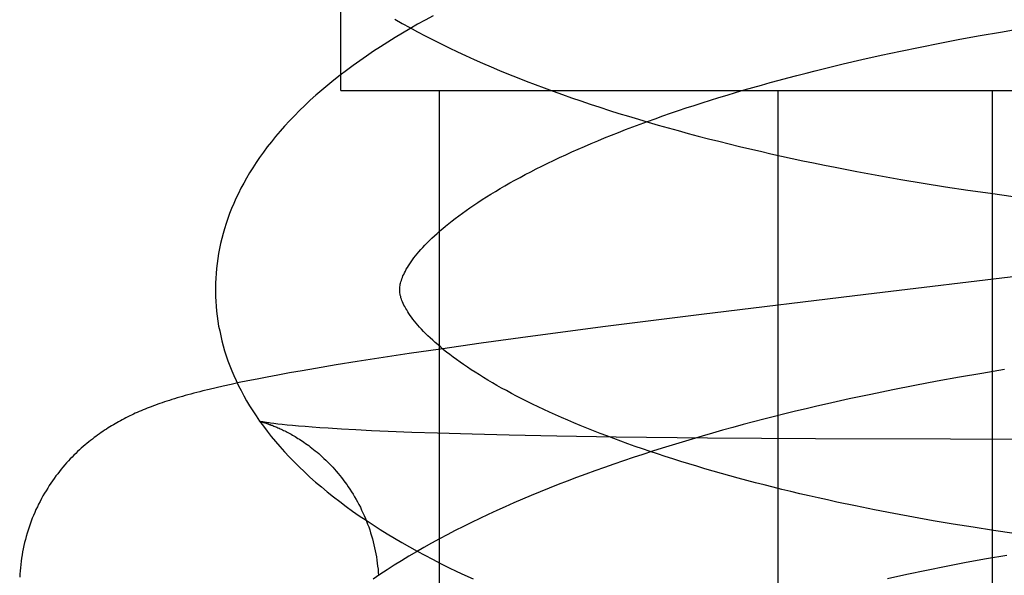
# Model space of a CAD drawing. Header units: inches. Extents: x 0 to 204, y 0 to 132.
# Tile 91 of 112: x 119.9451 to 120.052, y 49.2194 to 49.2797. Entities that reach past the tile are written whole.
import ezdxf

# ---------------------------------------------------------------- set-up
doc = ezdxf.new("R2010")
doc.units = ezdxf.units.IN
doc.header["$LTSCALE"] = 11.243375
doc.header["$MEASUREMENT"] = 0
doc.linetypes.add('HIDDEN', pattern=[0.2, 0.1, -0.1])
doc.layers.add('DEFAULT_2', color=8, linetype='HIDDEN')

msp = doc.modelspace()

# ---------------------------------------------------------------- linework, layer by layer
at = {"layer": 'DEFAULT_2', "color": 8, "linetype": 'HIDDEN'}
for p, q in [((119.97994, 49.27202), (119.97994, 49.64702)), ((120.05154, 49.27835), (120.05376, 49.27872)), ((120.04497, 49.27715), (120.04714, 49.27756)), ((120.04714, 49.27756), (120.04933, 49.27796)), ((120.04933, 49.27796), (120.05154, 49.27835)), ((120.03859, 49.27583), (120.04069, 49.27628)), ((120.04069, 49.27628), (120.04282, 49.27672)), ((120.04282, 49.27672), (120.04497, 49.27715)), ((120.03446, 49.27489), (120.03651, 49.27537)), ((120.03651, 49.27537), (120.03859, 49.27583)), ((120.03244, 49.2744), (120.03446, 49.27489)), ((119.97995, 49.27202), (120.3155, 49.27202)), ((119.99061, 49.27202), (119.99061, 49.11577)), ((120.02737, 49.27202), (120.02737, 49.11577)), ((120.05066, 49.27202), (120.05066, 49.11577)), ((120.03597, 49.26321), (120.03835, 49.26277)), ((120.03835, 49.26277), (120.04075, 49.26235)), ((120.04075, 49.26235), (120.04316, 49.26195)), ((120.04316, 49.26195), (120.04559, 49.26156)), ((120.04559, 49.26156), (120.04802, 49.26119)), ((120.04802, 49.26119), (120.05047, 49.26084)), ((120.05047, 49.26084), (120.05293, 49.26051)), ((120.03694, 49.24987), (120.01911, 49.24769)), ((120.01911, 49.24769), (120.00867, 49.24636)), ((120.00867, 49.24636), (120.00079, 49.24533)), ((120.00079, 49.24533), (119.99519, 49.24456)), ((119.99519, 49.24456), (119.99075, 49.24393)), ((119.98735, 49.24343), (119.98408, 49.24294)), ((119.99075, 49.24393), (119.98735, 49.24343)), ((119.97943, 49.2422), (119.97718, 49.24182)), ((119.98172, 49.24257), (119.97943, 49.2422)), ((119.98408, 49.24294), (119.98172, 49.24257)), ((119.97311, 49.2411), (119.97195, 49.24088)), ((119.97438, 49.24133), (119.97311, 49.2411)), ((119.97574, 49.24158), (119.97438, 49.24133)), ((119.97718, 49.24182), (119.97574, 49.24158)), ((120.04953, 49.24129), (120.04709, 49.24087)), ((120.05197, 49.2417), (120.04953, 49.24129)), ((119.96718, 49.2399), (119.9664, 49.23973)), ((119.96802, 49.24009), (119.96718, 49.2399)), ((119.96891, 49.24028), (119.96802, 49.24009)), ((119.96986, 49.24047), (119.96891, 49.24028)), ((119.97086, 49.24067), (119.96986, 49.24047)), ((119.97195, 49.24088), (119.97086, 49.24067)), ((120.04226, 49.23998), (120.03987, 49.2395)), ((120.04467, 49.24043), (120.04226, 49.23998)), ((120.04709, 49.24087), (120.04467, 49.24043)), ((119.96566, 49.23955), (119.96496, 49.23938)), ((119.9664, 49.23973), (119.96566, 49.23955)), ((120.03749, 49.23901), (120.03513, 49.23851)), ((120.03987, 49.2395), (120.03749, 49.23901)), ((120.03513, 49.23851), (120.03278, 49.23798)), ((119.97117, 49.23606), (119.97116, 49.23606)), ((119.97309, 49.23579), (119.97267, 49.23584)), ((119.97357, 49.23574), (119.97309, 49.23579)), ((119.9741, 49.23568), (119.97357, 49.23574)), ((119.9747, 49.23562), (119.9741, 49.23568)), ((119.97535, 49.23557), (119.9747, 49.23562)), ((119.97606, 49.23551), (119.97535, 49.23557)), ((119.97684, 49.23545), (119.97606, 49.23551)), ((119.97767, 49.23539), (119.97684, 49.23545)), ((119.97856, 49.23532), (119.97767, 49.23539)), ((119.98, 49.23524), (119.97856, 49.23532)), ((119.98157, 49.23515), (119.98, 49.23524)), ((119.98326, 49.23506), (119.98157, 49.23515)), ((119.98507, 49.23498), (119.98326, 49.23506)), ((119.98766, 49.23488), (119.98507, 49.23498)), ((119.99045, 49.23478), (119.98766, 49.23488)), ((119.9942, 49.23467), (119.99045, 49.23478)), ((119.99822, 49.23457), (119.9942, 49.23467)), ((120.00338, 49.23447), (119.99822, 49.23457)), ((120.00983, 49.23436), (120.00338, 49.23447)), ((120.01974, 49.23426), (120.00983, 49.23436)), ((120.03146, 49.23418), (120.01974, 49.23426)), ((120.04614, 49.23413), (120.03146, 49.23418)), ((120.09353, 49.23408), (120.04614, 49.23413)), ((120.03789, 49.22647), (120.03582, 49.22689)), ((120.03999, 49.22606), (120.03789, 49.22647)), ((120.04211, 49.22567), (120.03999, 49.22606)), ((120.04425, 49.22529), (120.04211, 49.22567)), ((120.04641, 49.22492), (120.04425, 49.22529)), ((120.0486, 49.22457), (120.04641, 49.22492)), ((120.0508, 49.22423), (120.0486, 49.22457)), ((120.05302, 49.2239), (120.0508, 49.22423)), ((120.04566, 49.22035), (120.04783, 49.22077)), ((120.04783, 49.22077), (120.05002, 49.22117)), ((120.05002, 49.22117), (120.05223, 49.22156)), ((120.04139, 49.21949), (120.04351, 49.21993)), ((120.04351, 49.21993), (120.04566, 49.22035)), ((120.03928, 49.21903), (120.04139, 49.21949))]:
    msp.add_line(p, q, dxfattribs=at)
for points in [[(119.98995, 49.28011), (119.9891, 49.27965), (119.98826, 49.27919), (119.98744, 49.27871), (119.98663, 49.27823), (119.98583, 49.27775), (119.98504, 49.27726), (119.98426, 49.27676), (119.98349, 49.27626), (119.98274, 49.27575), (119.982, 49.27524), (119.98127, 49.27472), (119.98056, 49.27419), (119.97987, 49.27366), (119.97919, 49.27312), (119.97852, 49.27258), (119.97787, 49.27204), (119.97724, 49.27149), (119.97663, 49.27094), (119.97604, 49.27038), (119.97546, 49.26982), (119.9749, 49.26926), (119.97436, 49.2687), (119.97384, 49.26813), (119.97334, 49.26757), (119.97286, 49.267), (119.9724, 49.26644), (119.97196, 49.26587), (119.97154, 49.2653), (119.97113, 49.26474), (119.97075, 49.26418), (119.97038, 49.26362), (119.97004, 49.26306), (119.96971, 49.2625), (119.9694, 49.26194), (119.9691, 49.26139), (119.96882, 49.26083), (119.96856, 49.26028), (119.96832, 49.25973), (119.96809, 49.25918), (119.96787, 49.25864), (119.96767, 49.25809), (119.96749, 49.25755), (119.96732, 49.257), (119.96716, 49.25646), (119.96702, 49.25592), (119.96689, 49.25538), (119.96678, 49.25484), (119.96668, 49.2543), (119.96659, 49.25376), (119.96651, 49.25323), (119.96645, 49.25269), (119.9664, 49.25215), (119.96637, 49.25162), (119.96635, 49.25108), (119.96634, 49.25054), (119.96634, 49.2501)], [(119.98579, 49.27975), (119.9866, 49.27929), (119.98742, 49.27883), (119.98826, 49.27838), (119.98911, 49.27793), (119.98996, 49.27749), (119.99083, 49.27706), (119.99171, 49.27663), (119.9926, 49.27621), (119.99349, 49.27579), (119.9944, 49.27538), (119.99532, 49.27498), (119.99625, 49.27458), (119.99718, 49.27418), (119.99813, 49.27379), (119.99908, 49.27341), (120.00005, 49.27303), (120.00102, 49.27266), (120.002, 49.27229), (120.00299, 49.27193), (120.00399, 49.27157), (120.00499, 49.27122), (120.006, 49.27087), (120.00702, 49.27052), (120.00805, 49.27019), (120.00909, 49.26985), (120.01013, 49.26952), (120.01118, 49.2692), (120.01224, 49.26888), (120.01331, 49.26856), (120.01438, 49.26825), (120.01547, 49.26795), (120.01655, 49.26765), (120.01765, 49.26735), (120.01875, 49.26706), (120.01986, 49.26677), (120.02097, 49.26649), (120.02209, 49.26621), (120.02322, 49.26593), (120.02435, 49.26566), (120.02549, 49.2654), (120.02663, 49.26514), (120.02778, 49.26488), (120.02894, 49.26463), (120.0301, 49.26438), (120.03126, 49.26414), (120.03243, 49.2639), (120.03361, 49.26367), (120.03597, 49.26321)], [(119.98633, 49.25035), (119.98634, 49.25046), (119.98634, 49.25058), (119.98635, 49.2507), (119.98637, 49.25083), (119.98639, 49.25096), (119.98642, 49.25109), (119.98646, 49.25123), (119.98651, 49.25138), (119.98656, 49.25154), (119.98662, 49.2517), (119.98669, 49.25187), (119.98677, 49.25204), (119.98686, 49.25222), (119.98695, 49.2524), (119.98705, 49.25259), (119.98717, 49.25278), (119.98729, 49.25298), (119.98742, 49.25318), (119.98756, 49.25339), (119.98771, 49.2536), (119.98788, 49.25382), (119.98805, 49.25404), (119.98823, 49.25426), (119.98842, 49.25449), (119.98863, 49.25473), (119.98885, 49.25497), (119.98907, 49.25521), (119.98931, 49.25546), (119.98956, 49.25571), (119.98983, 49.25596), (119.9901, 49.25622), (119.99039, 49.25648), (119.99069, 49.25675), (119.991, 49.25701), (119.99132, 49.25729), (119.99166, 49.25756), (119.99201, 49.25784), (119.99237, 49.25812), (119.99275, 49.2584), (119.99314, 49.25869), (119.99354, 49.25898), (119.99396, 49.25927), (119.99438, 49.25956), (119.99483, 49.25986), (119.99528, 49.26015), (119.99575, 49.26045), (119.99623, 49.26075), (119.99672, 49.26105), (119.99723, 49.26135), (119.99775, 49.26165), (119.99829, 49.26196), (119.99884, 49.26226), (119.9994, 49.26257), (119.99997, 49.26288), (120.00056, 49.26318), (120.00116, 49.26349), (120.00177, 49.2638), (120.0024, 49.2641), (120.00304, 49.26441), (120.00369, 49.26472), (120.00435, 49.26503), (120.00503, 49.26533), (120.00571, 49.26564), (120.00641, 49.26594), (120.00712, 49.26625), (120.00785, 49.26655), (120.00858, 49.26685), (120.00933, 49.26716), (120.01009, 49.26746), (120.01086, 49.26776), (120.01165, 49.26806), (120.01244, 49.26835), (120.01325, 49.26865), (120.01406, 49.26894), (120.01489, 49.26924), (120.01573, 49.26953), (120.01658, 49.26982), (120.01743, 49.27011), (120.0183, 49.27039), (120.01918, 49.27067), (120.02007, 49.27096), (120.02097, 49.27124), (120.02188, 49.27151), (120.02279, 49.27179), (120.02372, 49.27206), (120.02465, 49.27233), (120.0256, 49.2726), (120.02655, 49.27286), (120.02751, 49.27313), (120.02848, 49.27339), (120.02946, 49.27364), (120.03044, 49.2739), (120.03144, 49.27415), (120.03244, 49.2744)], [(120.0887, 49.25599), (120.06752, 49.25349), (120.03694, 49.24987)], [(119.96634, 49.2501), (119.96635, 49.24965), (119.96637, 49.24911), (119.96641, 49.24857), (119.96646, 49.24804), (119.96652, 49.2475), (119.9666, 49.24697), (119.96668, 49.24643), (119.96679, 49.24589), (119.9669, 49.24536), (119.96703, 49.24482), (119.96717, 49.24428), (119.96733, 49.24374), (119.9675, 49.2432), (119.96768, 49.24266), (119.96788, 49.24212), (119.9681, 49.24158), (119.96833, 49.24104), (119.96857, 49.2405), (119.96883, 49.23995), (119.96911, 49.23941), (119.9694, 49.23886), (119.96971, 49.23831), (119.97004, 49.23776), (119.97038, 49.23721), (119.97075, 49.23666), (119.97113, 49.23611), (119.97153, 49.23555), (119.97195, 49.235), (119.97238, 49.23444), (119.97284, 49.23389), (119.97332, 49.23334), (119.97381, 49.23278), (119.97433, 49.23223), (119.97487, 49.23168), (119.97542, 49.23113), (119.976, 49.23058), (119.97659, 49.23003), (119.9772, 49.22949), (119.97783, 49.22896), (119.97847, 49.22842), (119.97914, 49.22789), (119.97982, 49.22737), (119.98051, 49.22685), (119.98122, 49.22634), (119.98195, 49.22583), (119.98268, 49.22533), (119.98344, 49.22484), (119.9842, 49.22435), (119.98498, 49.22386), (119.98578, 49.22339), (119.98658, 49.22292), (119.9874, 49.22245), (119.98822, 49.22199), (119.98906, 49.22154), (119.98991, 49.2211), (119.99077, 49.22066), (119.99164, 49.22022), (119.99252, 49.21979), (119.99341, 49.21937), (119.99431, 49.21896)], [(120.03582, 49.22689), (120.03378, 49.22732), (120.03277, 49.22754), (120.03176, 49.22777), (120.03077, 49.22799), (120.02978, 49.22822), (120.0288, 49.22846), (120.02783, 49.22869), (120.02686, 49.22893), (120.02591, 49.22917), (120.02496, 49.22942), (120.02402, 49.22966), (120.02309, 49.22991), (120.02217, 49.23016), (120.02126, 49.23042), (120.02036, 49.23068), (120.01947, 49.23093), (120.01859, 49.2312), (120.01771, 49.23146), (120.01685, 49.23173), (120.016, 49.23199), (120.01516, 49.23226), (120.01433, 49.23254), (120.01351, 49.23281), (120.0127, 49.23308), (120.0119, 49.23336), (120.01111, 49.23364), (120.01034, 49.23392), (120.00958, 49.2342), (120.00882, 49.23449), (120.00808, 49.23477), (120.00736, 49.23505), (120.00664, 49.23534), (120.00594, 49.23563), (120.00525, 49.23592), (120.00457, 49.23621), (120.0039, 49.2365), (120.00325, 49.23679), (120.0026, 49.23708), (120.00197, 49.23737), (120.00136, 49.23766), (120.00075, 49.23795), (120.00016, 49.23824), (119.99958, 49.23853), (119.99902, 49.23882), (119.99846, 49.23912), (119.99793, 49.23941), (119.9974, 49.23969), (119.99689, 49.23998), (119.99639, 49.24027), (119.99591, 49.24056), (119.99543, 49.24084), (119.99498, 49.24112), (119.99453, 49.24141), (119.9941, 49.24169), (119.99368, 49.24197), (119.99327, 49.24224), (119.99288, 49.24252), (119.9925, 49.24279), (119.99213, 49.24306), (119.99177, 49.24333), (119.99143, 49.2436), (119.9911, 49.24386), (119.99079, 49.24412), (119.99049, 49.24438), (119.99019, 49.24463), (119.98992, 49.24488), (119.98965, 49.24513), (119.98939, 49.24537), (119.98915, 49.24561), (119.98892, 49.24585), (119.9887, 49.24608), (119.98849, 49.24631), (119.98829, 49.24653), (119.98811, 49.24675), (119.98793, 49.24697), (119.98777, 49.24718), (119.98761, 49.24738), (119.98747, 49.24759), (119.98733, 49.24778), (119.98721, 49.24798), (119.98709, 49.24817), (119.98698, 49.24835), (119.98688, 49.24854), (119.98679, 49.24871), (119.98671, 49.24888), (119.98664, 49.24905), (119.98658, 49.24921), (119.98652, 49.24936), (119.98647, 49.2495), (119.98644, 49.24964), (119.9864, 49.24977), (119.98638, 49.2499), (119.98636, 49.25002), (119.98635, 49.25013), (119.98634, 49.25025), (119.98633, 49.25035)], [(119.96496, 49.23938), (119.96462, 49.23929), (119.9643, 49.23921), (119.96397, 49.23913), (119.96366, 49.23904), (119.96335, 49.23896), (119.96305, 49.23887), (119.96275, 49.23879), (119.96245, 49.2387), (119.96217, 49.23862), (119.96188, 49.23853), (119.96161, 49.23845), (119.96133, 49.23836), (119.96107, 49.23827), (119.96081, 49.23819), (119.96056, 49.2381), (119.96031, 49.23802), (119.96006, 49.23793), (119.95983, 49.23785), (119.9596, 49.23776), (119.95937, 49.23767), (119.95914, 49.23759), (119.95892, 49.2375), (119.9587, 49.23741), (119.95848, 49.23732), (119.95827, 49.23723), (119.95806, 49.23714), (119.95784, 49.23705), (119.95763, 49.23695), (119.95743, 49.23686), (119.95722, 49.23676), (119.95702, 49.23666), (119.95681, 49.23656), (119.95661, 49.23646), (119.95641, 49.23636), (119.95622, 49.23625), (119.95602, 49.23615), (119.95582, 49.23604), (119.95563, 49.23593), (119.95544, 49.23582), (119.95525, 49.23571), (119.95506, 49.2356), (119.95487, 49.23548), (119.95468, 49.23536), (119.95449, 49.23524), (119.9543, 49.23512), (119.95411, 49.23499), (119.95392, 49.23486), (119.95373, 49.23473), (119.95354, 49.23459), (119.95335, 49.23445), (119.95316, 49.23431), (119.95297, 49.23416), (119.95277, 49.23401), (119.95257, 49.23385), (119.95237, 49.23369), (119.95217, 49.23352), (119.95197, 49.23334), (119.95177, 49.23316), (119.95157, 49.23298), (119.95137, 49.23279), (119.95117, 49.2326), (119.95097, 49.2324), (119.95077, 49.2322), (119.95057, 49.23199), (119.95037, 49.23178), (119.95017, 49.23156), (119.94998, 49.23134), (119.94978, 49.23111), (119.94959, 49.23088), (119.94939, 49.23064), (119.94921, 49.23039), (119.94902, 49.23015), (119.94883, 49.22989), (119.94865, 49.22963), (119.94847, 49.22937), (119.94829, 49.2291), (119.94812, 49.22883), (119.94794, 49.22855), (119.94778, 49.22827), (119.94761, 49.22798), (119.94745, 49.22769), (119.9473, 49.22739), (119.94714, 49.22709), (119.947, 49.22679), (119.94685, 49.22649), (119.94672, 49.22618), (119.94658, 49.22586), (119.94645, 49.22555), (119.94633, 49.22523), (119.94621, 49.22491), (119.9461, 49.22458), (119.94599, 49.22425), (119.94589, 49.22393), (119.9458, 49.22359), (119.94571, 49.22326), (119.94562, 49.22293), (119.94554, 49.22259), (119.94547, 49.22225), (119.9454, 49.22191), (119.94534, 49.22157), (119.94529, 49.22122), (119.94524, 49.22088), (119.94519, 49.22054), (119.94516, 49.22019), (119.94512, 49.21984), (119.9451, 49.2195), (119.94508, 49.21915)], [(120.03278, 49.23798), (120.03162, 49.23771), (120.03046, 49.23744), (120.0293, 49.23717), (120.02815, 49.23688), (120.02701, 49.2366), (120.02587, 49.23631), (120.02474, 49.23601), (120.02362, 49.23572), (120.0225, 49.23541), (120.02138, 49.23511), (120.02028, 49.23479), (120.01917, 49.23448), (120.01808, 49.23416), (120.01699, 49.23383), (120.01591, 49.2335), (120.01484, 49.23317), (120.01377, 49.23283), (120.01271, 49.23249), (120.01166, 49.23215), (120.01062, 49.23179), (120.00958, 49.23144), (120.00855, 49.23108), (120.00753, 49.23071), (120.00652, 49.23035), (120.00552, 49.22997), (120.00452, 49.22959), (120.00353, 49.22921), (120.00255, 49.22882), (120.00158, 49.22843), (120.00062, 49.22803), (119.99966, 49.22763), (119.99872, 49.22722), (119.99778, 49.22681), (119.99686, 49.22639), (119.99594, 49.22596), (119.99503, 49.22554), (119.99413, 49.2251), (119.99325, 49.22466), (119.99237, 49.22422), (119.9915, 49.22377), (119.99065, 49.22331), (119.9898, 49.22285), (119.98896, 49.22238), (119.98814, 49.22191), (119.98733, 49.22143), (119.98653, 49.22095), (119.98574, 49.22046), (119.98496, 49.21996), (119.98419, 49.21946), (119.98344, 49.21895)], [(119.97115, 49.23607), (119.97115, 49.23607), (119.97117, 49.23606), (119.97119, 49.23606), (119.97121, 49.23605), (119.97125, 49.23604), (119.97128, 49.23603), (119.97133, 49.23602), (119.97138, 49.23601), (119.97143, 49.23599), (119.97149, 49.23598), (119.97155, 49.23596), (119.97162, 49.23594), (119.97169, 49.23592), (119.97176, 49.2359), (119.97184, 49.23587), (119.97192, 49.23584), (119.97201, 49.23582), (119.97209, 49.23579), (119.97218, 49.23575), (119.97228, 49.23572), (119.97237, 49.23568), (119.97247, 49.23565), (119.97257, 49.23561), (119.97268, 49.23557), (119.97278, 49.23552), (119.97289, 49.23548), (119.97301, 49.23543), (119.97312, 49.23538), (119.97324, 49.23533), (119.97336, 49.23528), (119.97348, 49.23522), (119.97361, 49.23516), (119.97373, 49.2351), (119.97386, 49.23504), (119.97399, 49.23497), (119.97413, 49.2349), (119.97426, 49.23483), (119.9744, 49.23475), (119.97455, 49.23467), (119.97469, 49.23459), (119.97484, 49.23451), (119.97499, 49.23442), (119.97514, 49.23433), (119.97529, 49.23423), (119.97545, 49.23413), (119.97561, 49.23403), (119.97578, 49.23392), (119.97594, 49.23381), (119.97611, 49.23369), (119.97628, 49.23357), (119.97646, 49.23344), (119.97663, 49.23331), (119.97681, 49.23317), (119.97699, 49.23303), (119.97717, 49.23288), (119.97736, 49.23273), (119.97754, 49.23257), (119.97773, 49.23241), (119.97792, 49.23224), (119.97811, 49.23206), (119.9783, 49.23188), (119.97849, 49.23169), (119.97868, 49.2315), (119.97888, 49.2313), (119.97907, 49.23109), (119.97926, 49.23088), (119.97945, 49.23066), (119.97965, 49.23043), (119.97984, 49.2302), (119.98002, 49.22997), (119.98021, 49.22972), (119.98039, 49.22948), (119.98058, 49.22923), (119.98075, 49.22897), (119.98093, 49.22871), (119.9811, 49.22844), (119.98127, 49.22817), (119.98144, 49.22789), (119.9816, 49.22761), (119.98176, 49.22733), (119.98191, 49.22704), (119.98206, 49.22675), (119.9822, 49.22645), (119.98234, 49.22615), (119.98248, 49.22585), (119.98261, 49.22554), (119.98273, 49.22523), (119.98285, 49.22492), (119.98297, 49.22461), (119.98308, 49.22429), (119.98318, 49.22397), (119.98328, 49.22365), (119.98337, 49.22333), (119.98346, 49.223), (119.98354, 49.22268), (119.98361, 49.22235), (119.98368, 49.22202), (119.98375, 49.22168), (119.98381, 49.22135), (119.98386, 49.22102), (119.9839, 49.22068), (119.98394, 49.22035), (119.98398, 49.22001), (119.98401, 49.21967), (119.98403, 49.21936)], [(119.97267, 49.23584), (119.97231, 49.23589), (119.97215, 49.23591), (119.97201, 49.23593), (119.97187, 49.23595), (119.97175, 49.23596), (119.97164, 49.23598), (119.97155, 49.236), (119.97146, 49.23601), (119.97139, 49.23602), (119.97133, 49.23603), (119.97128, 49.23604), (119.97123, 49.23605), (119.9712, 49.23606), (119.97117, 49.23606)]]:
    msp.add_lwpolyline(points, dxfattribs=at)

doc.saveas('drawing.dxf')
